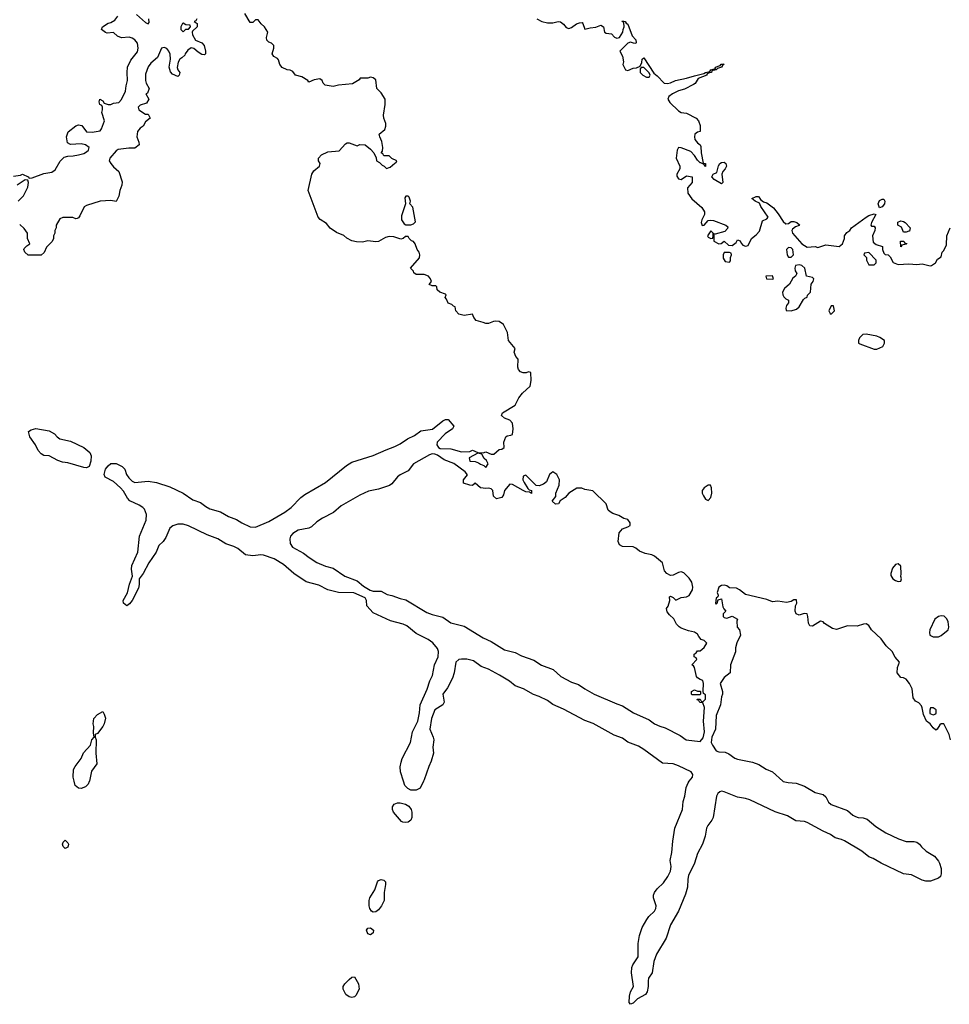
# Model space of a CAD drawing. Header units: inches. Extents: x 2221774 to 2440637, y 201306 to 357559.
# Tile 213 of 245: x 2370790 to 2377732, y 308336 to 315684. Entities that reach past the tile are written whole.
import ezdxf

# ---------------------------------------------------------------- set-up
doc = ezdxf.new("R2010")
doc.units = ezdxf.units.IN
doc.header["$MEASUREMENT"] = 0
doc.layers.add('C3370', color=7, linetype='Continuous')
doc.layers.add('C3371', color=7, linetype='Continuous')

msp = doc.modelspace()

# ---------------------------------------------------------------- linework, layer by layer
at = {"layer": 'C3370', "color": 5, "elevation": 20}
for points in [[(2371310.4, 310000), (2371310, 309998), (2371300.9, 309979.1), (2371280.9, 309959.1), (2371250, 309946), (2371230, 309949), (2371205.2, 309970), (2371197.2, 310000)], [(2373805.6, 310000), (2373781, 309950), (2373750, 309935.1), (2373710, 309935.1), (2373687.7, 309947.7), (2373666, 309970), (2373656.5, 310000)], [(2376488.7, 310000), (2376490, 309998.8), (2376529.1, 309990.9), (2376587.1, 309987.1), (2376650, 309962.8), (2376730, 309916), (2376790, 309901), (2376810, 309884.7), (2376830, 309844.7), (2376850, 309826.8), (2376970, 309782.8), (2377010, 309746.8), (2377030, 309737.3), (2377050, 309730.7), (2377087.5, 309727.5), (2377117.5, 309717.5), (2377182.5, 309662.5), (2377256.8, 309616.8), (2377352, 309570), (2377410, 309550.8), (2377470, 309550.8), (2377490, 309546), (2377510, 309531.3), (2377524.7, 309510), (2377558, 309478), (2377621.4, 309441.4), (2377650, 309404.7), (2377658.8, 309390), (2377670.8, 309350), (2377670.7, 309310.7), (2377666, 309290), (2377650, 309277.2), (2377590, 309255.1), (2377555.5, 309255.5), (2377530, 309262.7), (2377450, 309302.7), (2377390, 309309.2), (2377222, 309390), (2377164.1, 309424.1), (2377130, 309437.2), (2377078, 309478), (2376950, 309556), (2376927, 309567), (2376879.5, 309579.5), (2376843.3, 309603.3), (2376790, 309627), (2376670, 309692.3), (2376650, 309700.9), (2376585.4, 309705.4), (2376522, 309742), (2376430, 309772.3), (2376241.2, 309861.2), (2376210, 309872), (2376150, 309882.7), (2376050, 309922.7), (2376030, 309926.6), (2376017.5, 309922.5), (2376002, 309910), (2375993, 309890), (2375967.7, 309730), (2375959.1, 309710), (2375927.7, 309670), (2375919.1, 309650), (2375907.7, 309590), (2375887.9, 309532.1), (2375850, 309462), (2375828, 309390), (2375783.4, 309296.6), (2375778, 309270), (2375776.3, 309210), (2375761.1, 309158.9), (2375708.5, 309031.5), (2375650, 308929), (2375618.4, 308830), (2375546, 308710), (2375524.9, 308655.1), (2375512.2, 308570), (2375485.5, 308530), (2375481.6, 308510), (2375483, 308470), (2375474.9, 308430), (2375462, 308410), (2375403.6, 308376.4), (2375370, 308344.5), (2375350, 308336), (2375340.7, 308350), (2375343.3, 308396.7), (2375351.5, 308428.5), (2375372.7, 308470), (2375359.5, 308570), (2375361.2, 308610), (2375369.2, 308630), (2375409.4, 308690.6), (2375409.4, 308790), (2375418, 308850), (2375438, 308910), (2375472.7, 308970), (2375487.8, 308992.2), (2375529.6, 309030.3), (2375540.7, 309050), (2375542.9, 309070), (2375522.9, 309130), (2375522, 309150), (2375529.3, 309170), (2375550, 309198.8), (2375597.2, 309242.8), (2375630, 309291), (2375649.5, 309330), (2375654.8, 309365.2), (2375647.6, 309410), (2375659.7, 309470), (2375666, 309554), (2375682, 309650), (2375739.5, 309790), (2375744.5, 309850), (2375756.2, 309890), (2375765.8, 309954.2), (2375780.9, 309990), (2375789.1, 310000)]]:
    msp.add_lwpolyline(points, dxfattribs=at)
for points in [[(2373670, 309692), (2373650, 309695.1), (2373641.3, 309701.3), (2373580.7, 309770), (2373574, 309790), (2373574.5, 309810), (2373586, 309830), (2373610, 309839.1), (2373630, 309840.5), (2373670, 309830.5), (2373694.7, 309814.7), (2373713, 309790), (2373719.1, 309770), (2373719.1, 309730), (2373710, 309709.2), (2373690, 309695.1)], [(2371130, 309499), (2371113.6, 309513.6), (2371109.4, 309530), (2371113.6, 309546.4), (2371130, 309561), (2371150, 309542), (2371153.4, 309530), (2371150, 309509)], [(2373430, 309024), (2373418, 309030), (2373404, 309050), (2373399, 309070), (2373399, 309110), (2373404, 309130), (2373441.2, 309190), (2373461.2, 309250), (2373470, 309258.8), (2373490, 309266.8), (2373510, 309262.8), (2373520.7, 309250), (2373522, 309230), (2373510.7, 309170.7), (2373510.8, 309110), (2373491, 309070), (2373470, 309042), (2373450, 309025.2)], [(2373410, 308855.3), (2373390, 308862), (2373379, 308890), (2373390, 308904.7), (2373410, 308906), (2373430.7, 308890), (2373430, 308869)], [(2373270, 308387.6), (2373250, 308392), (2373224.5, 308410), (2373204.5, 308450), (2373206, 308470), (2373217.2, 308490), (2373250, 308521), (2373270, 308538), (2373290, 308542), (2373320.7, 308490), (2373324, 308450), (2373299.5, 308400.5), (2373290, 308392.7)]]:
    msp.add_lwpolyline(points, close=True, dxfattribs=at)
at = {"layer": 'C3371', "color": 5, "elevation": 20}
for points in [[(2370743.1, 314516.9), (2370795.3, 314524.7), (2370810, 314531.3), (2370854, 314510), (2370862, 314502), (2370883.6, 314503.6), (2370970, 314534.8), (2371030, 314546), (2371055.5, 314564.5), (2371092.9, 314627.1), (2371122.7, 314657.3), (2371150, 314666), (2371190, 314667.3), (2371230, 314674.8), (2371270, 314686), (2371290, 314697.3), (2371302.7, 314710), (2371309, 314730), (2371282, 314750), (2371250, 314757), (2371170, 314753.2), (2371146, 314766), (2371139.3, 314810), (2371152.7, 314847.3), (2371209.5, 314890.5), (2371230, 314898.8), (2371253, 314893), (2371290, 314846.8), (2371330, 314844.9), (2371390, 314854.8), (2371400.9, 314870), (2371422.7, 314930), (2371402.7, 314990), (2371409.2, 315010), (2371409.2, 315030), (2371404, 315044), (2371389.3, 315050), (2371384, 315070), (2371388, 315090), (2371410, 315078), (2371422, 315062), (2371450, 315051), (2371470, 315051), (2371490, 315060.7), (2371530, 315066), (2371550, 315087.3), (2371580.9, 315150), (2371584.5, 315190), (2371595.1, 315230), (2371592.2, 315290), (2371595.4, 315330), (2371619.4, 315380.6), (2371670, 315442.8), (2371674.3, 315470), (2371670, 315508), (2371650, 315532.3), (2371630, 315546), (2371607.1, 315552.9), (2371550, 315548), (2371520.2, 315560.2), (2371490, 315588), (2371443.1, 315583.1), (2371430, 315588), (2371402, 315610), (2371408.7, 315630), (2371450, 315658), (2371470, 315662), (2371500.2, 315679.8), (2371522, 315710)], [(2372114, 315690), (2372104.7, 315675.3), (2372094, 315670), (2372115.3, 315655.3), (2372114.8, 315630), (2372081, 315599), (2372078, 315590), (2372080.7, 315570), (2372104, 315530), (2372150, 315510.5), (2372168.2, 315490), (2372178, 315450), (2372178, 315430), (2372170, 315422), (2372150, 315425.2), (2372121.6, 315441.6), (2372090, 315469), (2372070, 315474), (2372044.5, 315455.5), (2372024.7, 315430), (2372022, 315418), (2372002, 315398), (2371986, 315390), (2371972.8, 315367.2), (2371966.6, 315326.6), (2371970.6, 315310.6), (2371986, 315290), (2371981, 315270), (2371970, 315259), (2371930, 315276), (2371915.3, 315295.3), (2371907.3, 315330), (2371917.2, 315390), (2371912.9, 315427.1), (2371904, 315450), (2371890, 315468.7), (2371870, 315476), (2371848, 315470), (2371818, 315402), (2371770, 315358.4), (2371750, 315332.3), (2371730, 315278), (2371728.9, 315230), (2371734, 315210), (2371756, 315170), (2371744, 315136), (2371732, 315130), (2371754.8, 315090), (2371738, 315062), (2371690, 315046.6), (2371675.5, 315030), (2371679.1, 315010), (2371730, 314978), (2371750, 314978), (2371764.7, 314950), (2371730, 314922), (2371711, 314890), (2371690, 314874), (2371670.8, 314850), (2371664, 314810), (2371678.8, 314770), (2371681, 314750), (2371650, 314725.2), (2371605.6, 314725.6), (2371525.7, 314714.3), (2371510, 314704.5), (2371462, 314650), (2371459.1, 314630), (2371470, 314611), (2371490, 314586), (2371530.7, 314550), (2371554.8, 314474.8), (2371554, 314450), (2371538.8, 314410), (2371530, 314366), (2371510, 314326), (2371470, 314335.3), (2371390, 314328.7), (2371290, 314298), (2371271.6, 314288.4), (2371239.8, 314220.2), (2371230, 314206), (2371219.6, 314200.4), (2371210, 314198), (2371187.3, 314207.3), (2371130, 314208), (2371112.7, 314207.3), (2371090, 314198), (2371062, 314150), (2371062, 314130), (2371052, 314110), (2371052, 314090), (2371042, 314070), (2371042, 314050), (2371031.6, 314028.4), (2370990, 313986), (2370972.7, 313947.3), (2370950, 313926), (2370852.7, 313927.3), (2370829.1, 313949.1), (2370822, 313970), (2370824.7, 313975.3), (2370843.1, 313996.9), (2370866, 314010), (2370848, 314050), (2370848, 314090), (2370824.7, 314124.7), (2370790, 314155.3)], [(2373656.5, 310000), (2373634.5, 310070), (2373632.1, 310107.9), (2373637.5, 310142.5), (2373646, 310170), (2373707, 310290), (2373722.7, 310370), (2373763.7, 310450), (2373775.1, 310510), (2373779.3, 310570), (2373832.9, 310687.1), (2373852.3, 310750), (2373872.3, 310790), (2373886.6, 310870), (2373916, 310930), (2373917.2, 310970), (2373909.2, 310990), (2373874.2, 311034.2), (2373839.1, 311059.1), (2373750, 311103.7), (2373680.7, 311160.7), (2373653.6, 311173.6), (2373558.9, 311198.9), (2373430, 311257.2), (2373382.7, 311310), (2373379.3, 311350), (2373368.7, 311370), (2373286.2, 311406.2), (2373170, 311409.6), (2373090, 311429.5), (2373022.7, 311462.7), (2372930, 311489.5), (2372837.2, 311550), (2372758.7, 311618.7), (2372690, 311660.7), (2372610, 311687), (2372589.5, 311689.5), (2372530, 311681.6), (2372475.3, 311690), (2372417.7, 311737.7), (2372390, 311752), (2372330, 311772.3), (2372268.7, 311810), (2372190, 311839.3), (2372050, 311906.6), (2372010, 311918), (2371970, 311919.3), (2371933.7, 311906.3), (2371910.7, 311889.3), (2371881.4, 311818.6), (2371861, 311790), (2371830, 311759), (2371808.2, 311710), (2371754.9, 311630), (2371713, 311550), (2371682.8, 311510), (2371683, 311470), (2371678, 311442), (2371630.7, 311350), (2371610, 311324), (2371590, 311309.2), (2371564, 311330), (2371562, 311350), (2371594.2, 311405.8), (2371609.6, 311470.4), (2371633.2, 311530), (2371624.1, 311584.1), (2371626.6, 311610), (2371672, 311710), (2371683.7, 311830), (2371735.1, 311950), (2371738, 311990), (2371721.2, 312030), (2371710, 312044), (2371681.5, 312061.5), (2371612.1, 312092.1), (2371594.2, 312114.2), (2371565.8, 312165.8), (2371542.7, 312190), (2371490, 312237), (2371429.2, 312270), (2371420.9, 312290), (2371432, 312330), (2371450, 312354), (2371470, 312370.6), (2371510, 312370.6), (2371556, 312350), (2371574, 312330), (2371587.7, 312290), (2371603.9, 312263.9), (2371630, 312240.7), (2371650, 312230.8), (2371750, 312239.1), (2371810.5, 312230.5), (2371910, 312197.3), (2372010.4, 312150.4), (2372081.7, 312101.7), (2372139.9, 312079.9), (2372178.8, 312050), (2372210, 312033), (2372290, 312010.6), (2372350, 311976.3), (2372410, 311954), (2372448.5, 311928.5), (2372510, 311899.1), (2372550, 311896.3), (2372650, 311938), (2372771, 312009), (2372817, 312043), (2372890, 312117.3), (2372919.1, 312140.9), (2373073.2, 312230), (2373230, 312356.3), (2373270, 312382), (2373430.6, 312430.6), (2373525.7, 312474.3), (2373590, 312497.6), (2373630, 312517.6), (2373684.6, 312555.4), (2373738.8, 312581.2), (2373785.6, 312614.4), (2373871.5, 312628.5), (2373950, 312691), (2373970, 312701), (2373990, 312701), (2374030.7, 312650), (2374022, 312630), (2373967.7, 312592.3), (2373908.3, 312531.7), (2373903.6, 312510), (2373917.1, 312490), (2373930, 312482.7), (2374010, 312481.6), (2374090, 312458.8), (2374150, 312462), (2374170, 312471), (2374210, 312454), (2374250, 312452), (2374270, 312458), (2374310, 312442), (2374330, 312442), (2374370, 312476), (2374390, 312478), (2374408, 312490), (2374405.2, 312530), (2374419, 312570), (2374430, 312578.8), (2374458, 312582), (2374470.9, 312589.1), (2374475.3, 312630), (2374470, 312672.3), (2374450, 312694), (2374409, 312709), (2374388, 312730), (2374395.3, 312750), (2374490, 312807.3), (2374517.6, 312862.4), (2374544.1, 312895.9), (2374602, 312950), (2374608.4, 312991.6), (2374606, 313050), (2374590, 313055.3), (2374571.1, 313048.9), (2374550, 313048.7), (2374530, 313055.3), (2374513.6, 313073.6), (2374508.9, 313091.1), (2374512.7, 313150), (2374495.3, 313170), (2374483.1, 313203.1), (2374488.7, 313230), (2374439, 313290), (2374431.3, 313350), (2374402.7, 313410), (2374370, 313431.5), (2374345.2, 313434.8), (2374327.3, 313432.7), (2374290, 313415.3), (2374270, 313415.3), (2374250, 313425.2), (2374199, 313439), (2374180.2, 313460.2), (2374170, 313486), (2374110, 313475.3), (2374070, 313486), (2374046, 313510), (2374042, 313542), (2374030, 313546), (2374018, 313558), (2373989, 313569), (2373978, 313598), (2373968, 313610), (2373975.3, 313630), (2373970, 313635.3), (2373926, 313650), (2373907.3, 313667.3), (2373906, 313690), (2373896.4, 313696.4), (2373870, 313698), (2373847.3, 313707.3), (2373866, 313730), (2373858, 313750), (2373842, 313770), (2373810, 313781.2), (2373750, 313782), (2373734, 313794), (2373730, 313806), (2373708, 313830), (2373774.2, 313905.8), (2373778, 313930), (2373772.7, 313950), (2373757.2, 313970), (2373742, 314010), (2373730, 314028), (2373714.6, 314034.6), (2373698, 314050), (2373690, 314066), (2373670, 314066), (2373654, 314050), (2373634.8, 314045.2), (2373582.9, 314062.9), (2373550, 314065.6), (2373520.7, 314059.3), (2373470, 314029.4), (2373450, 314026.6), (2373390, 314034), (2373350, 314024), (2373305.6, 314025.6), (2373270, 314034), (2373232.9, 314052.9), (2373210, 314074), (2373156.5, 314096.5), (2373108.9, 314128.9), (2373082, 314162), (2373032.9, 314192.9), (2373019, 314210), (2372944, 314410), (2372972.7, 314530), (2372985.4, 314554.6), (2373029, 314590), (2373033.2, 314610), (2373022, 314630), (2373022, 314650), (2373044.7, 314675.3), (2373090, 314698), (2373174.5, 314705.5), (2373223.1, 314756.9), (2373235.3, 314764.7), (2373250, 314766), (2373310, 314742), (2373330, 314752), (2373370.7, 314750.7), (2373410, 314718), (2373434, 314690), (2373451.6, 314651.6), (2373454, 314630), (2373476.9, 314616.9), (2373496.9, 314596.9), (2373511, 314591), (2373530, 314572), (2373556.4, 314583.6), (2373590, 314614), (2373602, 314618), (2373606, 314630), (2373570, 314648), (2373550, 314668), (2373508.4, 314668.4), (2373502, 314682), (2373488, 314690), (2373498, 314702), (2373502, 314730), (2373494.6, 314774.6), (2373478, 314810), (2373475.3, 314830), (2373516.5, 314863.5), (2373524, 314890), (2373525.2, 314910), (2373509.5, 314949.5), (2373506.6, 314970), (2373518, 315050), (2373518, 315090), (2373490, 315138), (2373458, 315170), (2373450, 315235.3), (2373430, 315248.7), (2373410, 315254), (2373390, 315248), (2373332.7, 315247.3), (2373324.7, 315235.3), (2373274.8, 315205.2), (2373170, 315195.1), (2373130, 315184), (2373070, 315195.3), (2373055.3, 315210), (2373048, 315230), (2373030, 315242), (2372990, 315235.3), (2372950, 315218), (2372942, 315230), (2372896.6, 315256.6), (2372849.1, 315269.1), (2372830, 315298), (2372810, 315308), (2372788.4, 315308.4), (2372750, 315328), (2372733.2, 315350), (2372723.7, 315383.7), (2372714.5, 315394.5), (2372688.7, 315410), (2372675.3, 315430), (2372688.7, 315470), (2372688, 315490), (2372670, 315508), (2372650, 315515.3), (2372635.3, 315530), (2372634, 315550), (2372644, 315590), (2372619, 315630), (2372592, 315652), (2372570, 315682), (2372550, 315682), (2372530, 315662), (2372510, 315662), (2372470, 315729)], [(2371662, 315722), (2371730, 315662), (2371750, 315654), (2371756.4, 315663.6), (2371755.3, 315690)], [(2374651.3, 315690), (2374690, 315670.6), (2374730, 315660.5), (2374770, 315659.3), (2374810, 315671.3), (2374827.1, 315667.1), (2374850.5, 315650.5), (2374870, 315624.7), (2374890, 315618), (2374910, 315624.7), (2374946.6, 315653.4), (2374970, 315661), (2374990, 315662), (2374996, 315656), (2375010, 315612), (2375050, 315623), (2375092.5, 315627.5), (2375130, 315644), (2375150.4, 315630.4), (2375157.3, 315590), (2375170, 315583.1), (2375210, 315577.1), (2375232.2, 315552.2), (2375250, 315544.9), (2375270, 315550.5), (2375294.5, 315590), (2375296, 315610), (2375304, 315630), (2375302, 315662), (2375289.4, 315669.4), (2375290, 315674), (2375310, 315671.3), (2375318, 315658), (2375330, 315651.3), (2375363.5, 315563.5), (2375390, 315534), (2375392, 315510), (2375390, 315506), (2375372.7, 315507.3), (2375350, 315515.3), (2375330, 315508.7), (2375272, 315450), (2375291.1, 315411.1), (2375298, 315370), (2375294, 315350), (2375314, 315310), (2375330, 315304.7), (2375370, 315321), (2375395.3, 315324.7), (2375422, 315338), (2375436.4, 315363.6), (2375438, 315390), (2375450, 315398), (2375524.7, 315284.7), (2375550, 315264.7), (2375602, 315210), (2375626.4, 315206.4), (2375650, 315211.3), (2375686, 315230), (2375770, 315247), (2375830, 315266), (2375898.9, 315281.1), (2375909.7, 315290.3), (2375943.1, 315296.9), (2375950, 315310.4), (2375978, 315318), (2375986, 315314), (2375982, 315322), (2375985.2, 315330), (2376019.3, 315340.7), (2376027.9, 315352.1), (2376050.6, 315350.6), (2376036.9, 315343.1), (2376030, 315329.4), (2375999.6, 315320.4), (2375990, 315309.5), (2375958, 315302), (2375956, 315290), (2375934.4, 315285.6), (2375922, 315278), (2375921, 315270), (2375856.1, 315243.9), (2375832.6, 315207.4), (2375820.8, 315199.2), (2375754.4, 315165.6), (2375710, 315151.8), (2375664.9, 315130), (2375638, 315110), (2375630.8, 315090), (2375645.2, 315065.2), (2375710, 315002.8), (2375730, 314990.8), (2375770, 314986), (2375842, 314950), (2375858, 314930), (2375870, 314894), (2375872, 314850), (2375850, 314844), (2375831.3, 314830), (2375827.7, 314810), (2375830.7, 314790), (2375850, 314766), (2375870.7, 314750.7), (2375876.3, 314736.3), (2375879.1, 314690), (2375892.7, 314612.7), (2375910, 314611.3), (2375911, 314589), (2375906, 314590), (2375902, 314602), (2375876.4, 314616.4), (2375870, 314615.3), (2375850, 314635.3), (2375829.4, 314670), (2375800.7, 314700.7), (2375730, 314726.6), (2375710, 314729), (2375699.1, 314710), (2375692.4, 314650), (2375719.6, 314590), (2375719.5, 314570), (2375696.4, 314530), (2375697.1, 314517.1), (2375710, 314496.3), (2375730, 314490.8), (2375770, 314517.3), (2375810.7, 314510.7), (2375810.6, 314469.4), (2375776, 314430), (2375778.8, 314390), (2375810, 314346), (2375882.4, 314282.4), (2375902.8, 314250), (2375904, 314230), (2375883, 314190), (2375878, 314170), (2375887.1, 314147.1), (2375902, 314150), (2375930, 314184.7), (2375950, 314186.8), (2375970, 314184), (2376062, 314150), (2376076.9, 314136.9), (2376075.3, 314124.7), (2376056.3, 314103.7), (2375982, 314082), (2375974, 314086), (2375972, 314032), (2376010, 314012), (2376027.3, 314012.7), (2376050, 314031.3), (2376082, 314002), (2376110, 313998), (2376140.2, 314019.8), (2376150, 314042), (2376170, 314034), (2376176.8, 314016.8), (2376190, 314001), (2376210, 313994), (2376230, 313998.8), (2376254, 314050), (2376290, 314078), (2376313.8, 314106.2), (2376337.5, 314182.5), (2376370, 314198), (2376379, 314210), (2376325.2, 314290), (2376314, 314314), (2376282, 314330), (2376258, 314350), (2376290, 314364.7), (2376303.6, 314363.6), (2376310, 314362), (2376321.4, 314341.4), (2376344, 314324), (2376370, 314316), (2376418.5, 314278.5), (2376454.6, 314234.6), (2376490, 314178), (2376510, 314161), (2376530, 314162), (2376550, 314178), (2376570, 314178), (2376594, 314170), (2376612.7, 314152.7), (2376610, 314148), (2376582, 314138), (2376560.7, 314119.3), (2376556, 314110), (2376560.7, 314090), (2376630, 314010.8), (2376670, 313987.3), (2376728.9, 313991.1), (2376750, 313984.7), (2376810, 314004.7), (2376910, 313991.3), (2376933.2, 314010), (2376948.7, 314050), (2376950, 314072), (2376965.6, 314094.4), (2376988, 314110), (2377002, 314130), (2377110, 314210.8), (2377130, 314222.8), (2377170, 314236), (2377182, 314230), (2377151.3, 314170), (2377146, 314150), (2377150, 314142), (2377170, 314142), (2377178, 314130), (2377174.8, 314110), (2377157.3, 314070), (2377163.5, 314023.5), (2377186, 314006), (2377232, 313990), (2377232, 313970), (2377242, 313942), (2377252.7, 313932.7), (2377274, 313930), (2377290, 313914), (2377311.6, 313871.6), (2377350, 313856), (2377430, 313861), (2377490, 313856), (2377530, 313861), (2377587.5, 313847.5), (2377598, 313850), (2377628, 313870), (2377643.1, 313896.9), (2377670, 313914), (2377679, 313950), (2377690, 313961), (2377710, 314004.7), (2377713.3, 314070), (2377738, 314130)], [(2370778, 314330), (2370818, 314370), (2370850, 314434), (2370855.3, 314470), (2370850, 314486), (2370830, 314488), (2370771.1, 314448.9)], [(2377739.5, 310310), (2377729.4, 310349.4), (2377690, 310428), (2377670, 310428), (2377659.6, 310420.4), (2377642, 310390), (2377630, 310382), (2377610, 310398), (2377588.7, 310430), (2377562, 310450), (2377538, 310498), (2377529.4, 310549.4), (2377522.7, 310562.7), (2377504.7, 310584.7), (2377479.3, 310599.3), (2377462, 310622), (2377455.3, 310690), (2377434, 310730), (2377410, 310762), (2377390, 310773.2), (2377370, 310775.3), (2377342, 310810), (2377344, 310850), (2377359, 310890), (2377326.8, 310926.8), (2377305.2, 310970), (2377259.3, 311010), (2377222.4, 311062.4), (2377149.5, 311129.5), (2377130, 311164), (2377110, 311176), (2377090, 311174), (2377042.3, 311157.7), (2376970, 311159.7), (2376890, 311133), (2376859.3, 311139.3), (2376798.9, 311178.9), (2376790, 311189.3), (2376770, 311196), (2376710, 311159), (2376690, 311161.2), (2376679.5, 311179.5), (2376675.1, 311230), (2376669, 311249), (2376647.7, 311252.3), (2376610, 311239), (2376588.7, 311250), (2376581.2, 311270), (2376584, 311310), (2376593.2, 311330), (2376590, 311353.2), (2376570, 311354.5), (2376550, 311341.2), (2376515.5, 311335.5), (2376450, 311345.2), (2376410, 311339.3), (2376370, 311356.2), (2376210, 311393.2), (2376166, 311430), (2376142, 311442), (2376090, 311444.5), (2376070, 311458), (2376050, 311464.5), (2376030, 311460.7), (2376010, 311449), (2375999.1, 311410), (2376006, 311390), (2376003.6, 311376.4), (2375990, 311366), (2375984.7, 311330), (2375990, 311322), (2375998, 311330), (2376006, 311354), (2376030, 311362), (2376041.4, 311301.4), (2376046.8, 311286.8), (2376062, 311270), (2376042, 311250), (2376042.8, 311230), (2376050, 311222.8), (2376070, 311218), (2376110, 311232), (2376151, 311211), (2376146, 311194), (2376147.3, 311150), (2376166, 311130), (2376171.3, 311090), (2376145.8, 311034.2), (2376135.9, 310995.9), (2376134, 310966), (2376098, 310870), (2376094, 310810), (2376050, 310774), (2376021, 310730), (2376038.8, 310670), (2376037.3, 310650), (2376030.5, 310629.5), (2376022.6, 310570), (2375990.4, 310490), (2375985.3, 310390), (2375958.3, 310330), (2375953.4, 310290), (2375962.6, 310270), (2375990, 310226.8), (2376010, 310221), (2376058.5, 310218.5), (2376086.4, 310206.4), (2376130, 310174), (2376150, 310165.5), (2376262.5, 310142.5), (2376310, 310126.8), (2376364.7, 310090), (2376411.3, 310070), (2376488.7, 310000)], [(2375789.1, 310000), (2375814, 310030), (2375817, 310050), (2375804, 310070), (2375710, 310116.2), (2375670, 310129.5), (2375590, 310136), (2375450, 310238), (2375410, 310262), (2375331.7, 310291.7), (2375290, 310320.9), (2375230, 310344.5), (2375071.4, 310431.4), (2375010, 310455.1), (2374850, 310539.5), (2374770, 310572.7), (2374730, 310602.7), (2374670, 310632.7), (2374627.2, 310647.2), (2374551.4, 310691.4), (2374490, 310712.7), (2374447.7, 310747.7), (2374372.9, 310792.9), (2374290, 310838), (2374235.9, 310855.9), (2374178.3, 310898.3), (2374130, 310911.8), (2374088.1, 310911.9), (2374070, 310909.2), (2374046.8, 310890), (2374033.4, 310810), (2374020.7, 310770), (2373983.4, 310696.6), (2373950.8, 310650), (2373959.1, 310590), (2373950.7, 310570), (2373890, 310534), (2373864, 310470), (2373853.4, 310390), (2373878, 310330), (2373881.6, 310310), (2373874, 310254), (2373878.8, 310210), (2373862.8, 310150), (2373844, 310110), (2373810.6, 310010), (2373805.6, 310000)], [(2371197.2, 310000), (2371189.2, 310030), (2371192.9, 310087.1), (2371204, 310110), (2371249, 310170), (2371266.3, 310213.7), (2371318, 310270), (2371328, 310310), (2371346, 310330), (2371342, 310362), (2371344, 310410), (2371339, 310430), (2371344, 310470), (2371370, 310498), (2371410, 310522), (2371422, 310502), (2371430.5, 310470.5), (2371420.7, 310430), (2371410, 310408.7), (2371370, 310358), (2371354, 310350), (2371354, 310330), (2371362, 310310), (2371358.8, 310210), (2371366.8, 310130), (2371325.3, 310074.7), (2371310.4, 310000)]]:
    msp.add_lwpolyline(points, dxfattribs=at)
for points in [[(2372010, 315658), (2372005.4, 315654.6), (2371994, 315630), (2371994, 315610), (2372010, 315594), (2372030, 315614), (2372050, 315614), (2372066, 315630), (2372062, 315642), (2372030, 315646)], [(2375450, 315326), (2375430, 315326), (2375422, 315318), (2375422, 315290), (2375442, 315270), (2375470, 315254), (2375490, 315254), (2375498, 315270), (2375490, 315286)], [(2376030, 314459), (2375975.3, 314490), (2375959, 314510), (2375968, 314530), (2375996, 314544), (2376007.3, 314592.7), (2376019, 314610), (2376030, 314618.8), (2376050, 314620.7), (2376062.8, 314610), (2376066.8, 314590), (2376057.3, 314570), (2376040.7, 314550), (2376034, 314530), (2376041, 314470)], [(2373690, 314368), (2373672.7, 314367.3), (2373666.8, 314353.2), (2373672, 314310), (2373641.1, 314218.9), (2373640.7, 314190), (2373660.7, 314160.7), (2373674, 314154), (2373710, 314152.2), (2373730, 314159.1), (2373745.6, 314174.4), (2373725.6, 314285.6), (2373702, 314310), (2373708, 314330), (2373699, 314359)], [(2377210, 314279), (2377199.5, 314310), (2377210, 314334), (2377230, 314344), (2377243.6, 314343.6), (2377250.7, 314330.7), (2377247.7, 314310), (2377230, 314286.6)], [(2377390, 314098), (2377374.6, 314134.6), (2377348, 314150), (2377347.3, 314172.7), (2377370, 314182), (2377390, 314178), (2377402, 314170), (2377438, 314130), (2377434, 314106), (2377430, 314106), (2377410, 314098)], [(2375950, 314108), (2375924.7, 314070), (2375930, 314062), (2375950, 314052), (2375966, 314054), (2375968, 314070), (2375968, 314090)], [(2376530, 313984), (2376516, 313970), (2376520.7, 313930), (2376530, 313911.3), (2376550, 313911.3), (2376568.7, 313930), (2376564, 313970), (2376550, 313981.2)], [(2377370, 313989), (2377366, 314030), (2377391.6, 314031.6), (2377398, 314018), (2377414, 314014), (2377410, 314008), (2377378, 314002)], [(2376090, 313946), (2376050, 313946), (2376042, 313930), (2376043.6, 313903.6), (2376058, 313878), (2376090, 313874), (2376096.4, 313883.6), (2376098, 313910), (2376106, 313930), (2376102, 313942)], [(2377130, 313946), (2377098, 313942), (2377094, 313930), (2377114, 313910), (2377114, 313890), (2377130, 313854), (2377170, 313854), (2377186, 313870), (2377186, 313890)], [(2376610, 313854), (2376582, 313850), (2376578, 313830), (2376581, 313810), (2376594, 313790), (2376582, 313770), (2376564, 313756), (2376538, 313710), (2376501.3, 313678.7), (2376486.7, 313650), (2376488.2, 313630), (2376495.6, 313615.6), (2376510, 313600.7), (2376531, 313590), (2376531, 313570), (2376516, 313550), (2376511.6, 313531.6), (2376512.7, 313512.7), (2376550, 313511.3), (2376590, 313524.7), (2376610, 313542), (2376643.2, 313596.8), (2376653.2, 313606.8), (2376670, 313614), (2376672.9, 313627.1), (2376694, 313650), (2376699, 313710), (2376715.3, 313730), (2376719, 313750), (2376710, 313759), (2376666, 313770), (2376652.7, 313830), (2376630, 313848.7)], [(2376412.2, 313772.3), (2376362, 313770), (2376366, 313750), (2376410, 313746.7), (2376419, 313750)], [(2376850, 313548), (2376831.3, 313510), (2376842, 313490), (2376850, 313486), (2376875.3, 313510), (2376867.3, 313547.3)], [(2377110, 313338), (2377086.4, 313333.6), (2377062, 313310), (2377054, 313290), (2377054, 313270), (2377063.6, 313263.6), (2377170, 313224.7), (2377190, 313224.7), (2377234.6, 313245.4), (2377248, 313270), (2377248, 313290), (2377212.9, 313312.9), (2377190, 313322)], [(2371290, 312339.3), (2371270, 312342), (2371150, 312378), (2371110, 312382.7), (2371074.8, 312394.8), (2371010, 312429.2), (2370970, 312432.7), (2370950, 312442.7), (2370927.9, 312467.9), (2370909.3, 312510), (2370865.2, 312570), (2370855.3, 312610), (2370877, 312623), (2370910, 312633), (2371010, 312615.5), (2371050, 312594), (2371070.7, 312570), (2371090, 312557.1), (2371170, 312538), (2371270, 312490.6), (2371313.7, 312453.7), (2371323, 312430), (2371321.6, 312390), (2371310, 312349)], [(2373870, 312442.7), (2373850, 312436.8), (2373730.4, 312370), (2373690, 312317), (2373630, 312287), (2373610, 312272.3), (2373570, 312221.2), (2373552.3, 312207.7), (2373470, 312180.9), (2373394.6, 312165.4), (2373330, 312135.1), (2373190, 312055.1), (2373134.2, 312005.8), (2373050, 311963.7), (2373010, 311936), (2372970, 311899.3), (2372950, 311889.5), (2372870, 311875.1), (2372830.6, 311850), (2372813.4, 311830), (2372807.7, 311810), (2372810, 311774), (2372827.5, 311747.5), (2372910, 311702.8), (2372951, 311670), (2373010, 311633.4), (2373073.6, 311606.4), (2373130, 311590.7), (2373218, 311530), (2373310, 311497.3), (2373356.7, 311456.7), (2373406.2, 311426.2), (2373430, 311419.1), (2373490, 311418.8), (2373534.4, 311394.4), (2373570, 311387.3), (2373630, 311364), (2373673.7, 311353.7), (2373830, 311260.7), (2373870, 311244), (2373950, 311226), (2374010, 311182), (2374110, 311157.3), (2374251.3, 311070), (2374310, 311042.8), (2374410, 310980.7), (2374490, 310960.7), (2374537.5, 310937.5), (2374630, 310904.9), (2374686.9, 310866.9), (2374773.5, 310833.5), (2374830, 310783), (2374910, 310739.5), (2374963.7, 310723.7), (2375010, 310690.5), (2375080.7, 310650), (2375250, 310577.1), (2375290, 310564.4), (2375372.1, 310512.1), (2375490, 310458.7), (2375530.7, 310430), (2375570, 310412), (2375610, 310400.3), (2375722.6, 310342.6), (2375767.3, 310310), (2375870, 310296.4), (2375894.5, 310325.5), (2375903.5, 310370), (2375895.1, 310450), (2375902.7, 310550), (2375890, 310586), (2375868.4, 310588.4), (2375862, 310602), (2375850, 310606), (2375848, 310612), (2375870, 310614), (2375878, 310598), (2375890, 310594), (2375910, 310614), (2375912, 310630), (2375910, 310646), (2375896.4, 310656.4), (2375893.2, 310673.2), (2375896.9, 310730), (2375891.2, 310751.2), (2375870, 310759), (2375850, 310773.2), (2375843.5, 310783.5), (2375829.4, 310849.4), (2375822, 310862), (2375808, 310870), (2375846, 310910), (2375842, 310922), (2375826, 310930), (2375826, 310950), (2375842, 310958), (2375850, 310974), (2375870, 310974), (2375900.4, 310999.6), (2375922, 311030), (2375902, 311050), (2375879.3, 311059.3), (2375860.1, 311080.1), (2375850, 311099), (2375830, 311114), (2375783.1, 311123.1), (2375730, 311142), (2375713.6, 311153.6), (2375694, 311174), (2375673.6, 311213.6), (2375642, 311242), (2375624.7, 311264.7), (2375619, 311290), (2375632, 311308), (2375645.2, 311350), (2375643.1, 311376.9), (2375650, 311382), (2375670, 311372), (2375690, 311352), (2375729.3, 311370.7), (2375770, 311377.3), (2375790, 311387.3), (2375813.3, 311430), (2375816.4, 311450), (2375810, 311485.2), (2375790, 311515.6), (2375770, 311536.2), (2375750, 311555.1), (2375730, 311562.7), (2375710, 311559.3), (2375670, 311539.3), (2375650, 311536), (2375622, 311550), (2375605.2, 311570), (2375589.2, 311630), (2375530, 311680.7), (2375510, 311689.5), (2375460.1, 311700.1), (2375417.2, 311717.2), (2375390, 311740.9), (2375370, 311749.4), (2375291.8, 311751.8), (2375270, 311764), (2375259.3, 311790), (2375266.6, 311853.4), (2375290, 311884.7), (2375330, 311898), (2375348, 311910), (2375348.7, 311930), (2375330, 311953.2), (2375301.2, 311961.2), (2375263.1, 311983.1), (2375218, 311998), (2375198, 312010), (2375184.7, 312024.7), (2375168, 312070), (2375070, 312168), (2375010, 312178), (2374988.4, 312188.4), (2374950, 312188.7), (2374891.3, 312150), (2374862.5, 312117.5), (2374826, 312094), (2374814, 312070), (2374790, 312069), (2374766, 312090), (2374794, 312126), (2374794, 312150), (2374817.2, 312210), (2374821.2, 312250), (2374802, 312290), (2374770, 312308.7), (2374746, 312290), (2374724, 312236), (2374702.5, 312217.5), (2374670, 312204.5), (2374647, 312207), (2374570, 312284), (2374550, 312278), (2374548, 312250), (2374556.3, 312230), (2374584, 312184), (2374594.8, 312174.8), (2374612, 312170), (2374611.3, 312148.7), (2374598, 312158), (2374570, 312161.2), (2374550, 312169.2), (2374470, 312215.1), (2374450, 312217), (2374410.8, 312170), (2374402.8, 312137.2), (2374390, 312118), (2374350, 312108), (2374329.1, 312129.1), (2374322, 312170), (2374310, 312182), (2374290, 312188.7), (2374270, 312184), (2374230, 312189), (2374190, 312226), (2374170, 312208.7), (2374150, 312209), (2374104.7, 312224.7), (2374104, 312250), (2374132.9, 312287.1), (2374117.6, 312310), (2374032.1, 312372.1), (2373960.2, 312400.2), (2373910, 312434), (2373890, 312441.7)], [(2374210, 312448), (2374146, 312414), (2374152, 312390), (2374190, 312386), (2374217.1, 312377.1), (2374230, 312366), (2374256, 312356), (2374270, 312342), (2374288, 312370), (2374274.6, 312394.6), (2374258, 312410), (2374242, 312442)], [(2375930, 312209.2), (2375901, 312190), (2375886.8, 312170), (2375886.8, 312150), (2375894.8, 312130), (2375910, 312106), (2375930, 312096), (2375950, 312118.8), (2375958, 312150), (2375956.2, 312190), (2375949, 312209)], [(2377350, 311622.7), (2377330, 311617), (2377306, 311590), (2377294.8, 311550), (2377296, 311536), (2377310, 311512), (2377330, 311498), (2377350, 311492), (2377370, 311494), (2377375.3, 311510), (2377368.7, 311528.7), (2377372.5, 311547.5), (2377370, 311606)], [(2377670, 311235.1), (2377650, 311229.2), (2377622.8, 311210), (2377586.8, 311130), (2377582.8, 311110), (2377586, 311090), (2377610, 311079.1), (2377650, 311079.3), (2377670, 311088.2), (2377722, 311130), (2377729, 311150), (2377724, 311190), (2377712.5, 311212.5), (2377691.9, 311231.9)], [(2375850, 310674), (2375870, 310674), (2375874, 310670), (2375874, 310650), (2375870, 310646), (2375810, 310646), (2375806, 310650), (2375806, 310670), (2375830, 310682)], [(2377610, 310548.7), (2377592, 310548), (2377586, 310530), (2377587.1, 310507.1), (2377610, 310496), (2377630, 310504.7), (2377634, 310510), (2377632.7, 310532.7)]]:
    msp.add_lwpolyline(points, close=True, dxfattribs=at)

doc.saveas('drawing.dxf')
